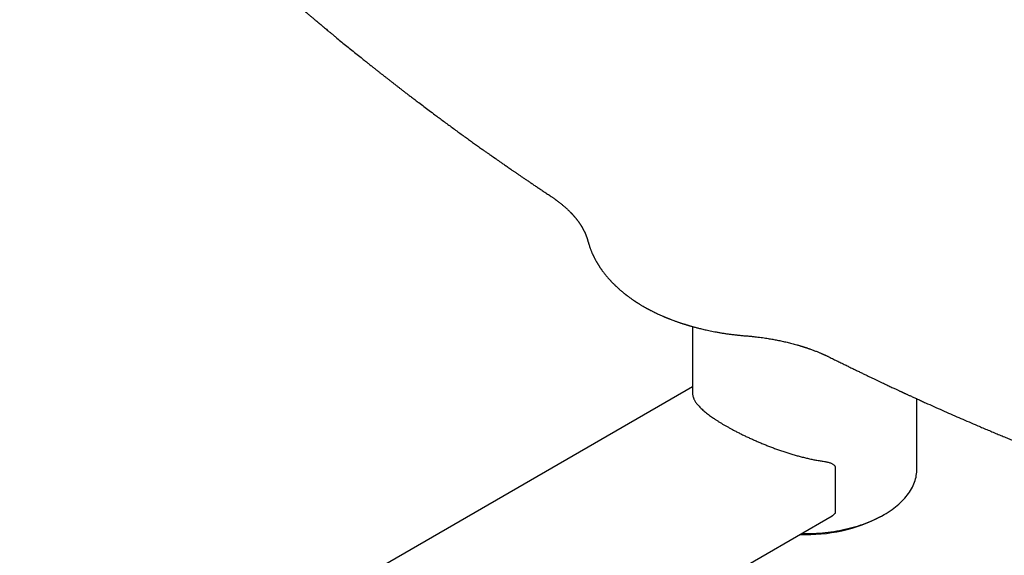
# Model space of a CAD drawing. Header units: millimetres. Extents: x 8 to 1221, y 12 to 660.
# Tile 15 of 22: x 974 to 1101, y 210 to 279. Entities that reach past the tile are written whole.
import ezdxf

# ---------------------------------------------------------------- set-up
doc = ezdxf.new("R2010")
doc.units = ezdxf.units.MM

msp = doc.modelspace()

# ---------------------------------------------------------------- linework, layer by layer
at = {"color": 7, "linetype": 'Continuous', "lineweight": 30}
for p, q in [((1054.44, 242.03), (1054.44, 242.03)), ((1060.76, 239.45), (1060.76, 230.84)), ((1060.76, 231.66), (854.64, 112.47)), ((1089.76, 221.06), (1089.76, 230.09)), ((1079.21, 221.17), (1079.21, 215.44)), ((1085.16, 214.94), (1085.52, 215.14)), ((872.11, 95.46), (1078.81, 214.98))]:
    msp.add_line(p, q, dxfattribs=at)
at = {"color": 7, "linetype": 'Continuous', "lineweight": 30, "flags": 128}
msp.add_lwpolyline([(1074.86, 212.69), (1074.89, 212.69), (1075.27, 212.69), (1075.65, 212.69), (1076.03, 212.7), (1076.41, 212.71), (1076.78, 212.73), (1077.16, 212.76), (1077.54, 212.79), (1077.91, 212.83), (1078.28, 212.87), (1078.65, 212.92), (1079.02, 212.97), (1079.39, 213.03), (1079.75, 213.1), (1080.11, 213.17), (1080.46, 213.24), (1080.82, 213.33), (1081.17, 213.41), (1081.51, 213.5), (1081.85, 213.6), (1082.19, 213.7), (1082.52, 213.81), (1082.84, 213.92), (1083.16, 214.04), (1083.48, 214.16), (1083.79, 214.29), (1084.09, 214.42), (1084.39, 214.55), (1084.68, 214.69), (1084.97, 214.84), (1085.25, 214.99), (1085.52, 215.14), (1085.78, 215.3), (1086.04, 215.46), (1086.29, 215.62), (1086.54, 215.79), (1086.77, 215.96), (1087, 216.14), (1087.22, 216.32), (1087.43, 216.5), (1087.63, 216.69), (1087.82, 216.88), (1088.01, 217.07), (1088.19, 217.26), (1088.35, 217.46), (1088.51, 217.66), (1088.66, 217.86), (1088.8, 218.06), (1088.93, 218.27), (1089.05, 218.47), (1089.17, 218.68), (1089.27, 218.89), (1089.36, 219.11), (1089.45, 219.32), (1089.52, 219.54), (1089.59, 219.75), (1089.64, 219.97), (1089.68, 220.19), (1089.72, 220.4), (1089.74, 220.62), (1089.76, 220.84), (1089.76, 221.06)], dxfattribs=at)
at = {"color": 7, "linetype": 'Continuous', "lineweight": 30}
msp.add_arc((1075.58, 233.04), 20.48, 267.4304, 297.9021, dxfattribs=at)
for points, knots in [([(1007.45, 282.99), (1007.56, 282.89), (1007.78, 282.7), (1008.11, 282.41), (1008.44, 282.12), (1008.76, 281.85), (1009.07, 281.58), (1009.37, 281.32), (1009.66, 281.07), (1009.93, 280.84), (1010.19, 280.62), (1010.43, 280.41), (1010.66, 280.22), (1010.87, 280.04), (1011.06, 279.87), (1011.24, 279.72), (1011.41, 279.58), (1011.56, 279.45), (1011.7, 279.34), (1011.82, 279.23), (1011.93, 279.14), (1012.02, 279.06), (1012.1, 278.99), (1012.18, 278.93), (1012.24, 278.88), (1012.28, 278.84), (1012.32, 278.81), (1012.36, 278.78), (1012.39, 278.75), (1012.44, 278.71), (1012.49, 278.66), (1012.56, 278.61), (1012.64, 278.54), (1012.73, 278.47), (1012.82, 278.4), (1012.91, 278.32), (1013, 278.24), (1013.14, 278.13), (1013.33, 277.97), (1013.57, 277.76), (1013.83, 277.55), (1014.1, 277.33), (1014.38, 277.1), (1014.77, 276.77), (1015.28, 276.35), (1015.92, 275.83), (1016.58, 275.29), (1017.25, 274.75), (1017.83, 274.28), (1018.32, 273.89), (1018.71, 273.58), (1019.08, 273.28), (1019.44, 272.99), (1019.79, 272.72), (1020.13, 272.45), (1020.45, 272.19), (1020.77, 271.95), (1021.07, 271.71), (1021.37, 271.48), (1021.66, 271.25), (1021.93, 271.04), (1022.21, 270.82), (1022.48, 270.61), (1022.77, 270.39), (1023.08, 270.14), (1023.42, 269.88), (1023.79, 269.6), (1024.17, 269.31), (1024.57, 269.01), (1024.97, 268.7), (1025.47, 268.32), (1026.07, 267.87), (1026.75, 267.35), (1027.4, 266.87), (1028.01, 266.42), (1028.57, 266), (1029.14, 265.58), (1029.71, 265.16), (1030.29, 264.74), (1030.85, 264.33), (1031.41, 263.93), (1031.95, 263.54), (1032.47, 263.16), (1032.99, 262.79), (1033.4, 262.5), (1033.69, 262.29), (1033.88, 262.16), (1034.06, 262.03), (1034.23, 261.91), (1034.38, 261.81), (1034.52, 261.71), (1034.64, 261.62), (1034.74, 261.55), (1034.82, 261.5), (1034.87, 261.46), (1034.92, 261.43), (1034.96, 261.4), (1034.99, 261.38), (1035, 261.37), (1035.02, 261.36), (1035.05, 261.34), (1035.08, 261.32), (1035.12, 261.29), (1035.18, 261.25), (1035.25, 261.2), (1035.33, 261.14), (1035.43, 261.07), (1035.54, 260.99), (1035.68, 260.9), (1035.83, 260.79), (1035.99, 260.68), (1036.17, 260.55), (1036.37, 260.42), (1036.58, 260.27), (1036.8, 260.12), (1037.04, 259.95), (1037.3, 259.77), (1037.57, 259.58), (1037.86, 259.39), (1038.16, 259.18), (1038.48, 258.96), (1038.8, 258.74), (1039.15, 258.51), (1039.51, 258.26), (1039.89, 258), (1040.28, 257.74), (1040.7, 257.46), (1041.12, 257.17), (1041.57, 256.87), (1042.03, 256.57), (1042.34, 256.36), (1042.5, 256.25)], [0, 0, 0, 0, 0.009917, 0.020284, 0.030238, 0.039777, 0.048902, 0.058018, 0.066679, 0.074887, 0.082639, 0.089938, 0.096783, 0.103013, 0.108813, 0.114181, 0.11912, 0.123627, 0.127704, 0.13135, 0.134573, 0.137363, 0.139758, 0.141887, 0.14376, 0.145054, 0.14619, 0.147169, 0.148155, 0.149411, 0.151137, 0.153205, 0.155608, 0.158161, 0.160775, 0.163451, 0.166187, 0.168984, 0.175889, 0.18314, 0.190736, 0.198677, 0.206919, 0.21528, 0.233537, 0.252256, 0.271438, 0.291082, 0.311189, 0.322612, 0.33379, 0.34464, 0.355162, 0.365356, 0.375048, 0.384424, 0.393484, 0.402227, 0.410822, 0.419088, 0.427025, 0.434756, 0.44271, 0.450924, 0.459398, 0.469581, 0.480115, 0.491001, 0.502239, 0.513829, 0.525745, 0.544842, 0.564356, 0.584289, 0.599826, 0.615607, 0.631634, 0.647905, 0.664106, 0.679949, 0.695433, 0.710474, 0.72516, 0.739491, 0.753469, 0.75896, 0.764285, 0.769264, 0.773893, 0.778173, 0.781852, 0.785227, 0.788298, 0.789964, 0.791526, 0.792936, 0.794039, 0.794722, 0.795173, 0.795587, 0.796231, 0.797105, 0.79821, 0.799809, 0.801728, 0.803968, 0.806528, 0.809826, 0.813539, 0.817665, 0.822205, 0.827159, 0.832527, 0.838309, 0.844506, 0.85114, 0.858191, 0.86566, 0.873546, 0.881848, 0.890409, 0.899372, 0.908738, 0.918507, 0.92889, 0.939693, 0.950915, 0.962556, 0.974618, 0.987099, 1, 1, 1, 1]), ([(1042.5, 256.25), (1042.55, 256.22), (1042.64, 256.16), (1042.77, 256.07), (1042.89, 255.99), (1042.99, 255.92), (1043.07, 255.86), (1043.16, 255.8), (1043.24, 255.74), (1043.34, 255.66), (1043.44, 255.58), (1043.56, 255.49), (1043.67, 255.41), (1043.79, 255.31), (1043.91, 255.21), (1044.04, 255.1), (1044.18, 254.98), (1044.31, 254.86), (1044.44, 254.75), (1044.55, 254.65), (1044.65, 254.55), (1044.75, 254.45), (1044.86, 254.35), (1044.94, 254.26), (1045.01, 254.2), (1045.05, 254.15), (1045.09, 254.11), (1045.12, 254.08), (1045.15, 254.05), (1045.18, 254.02), (1045.21, 253.98), (1045.26, 253.93), (1045.3, 253.88), (1045.35, 253.83), (1045.4, 253.77), (1045.44, 253.72), (1045.48, 253.67), (1045.53, 253.62), (1045.59, 253.55), (1045.65, 253.48), (1045.71, 253.4), (1045.77, 253.33), (1045.82, 253.26), (1045.87, 253.19), (1045.92, 253.13), (1045.96, 253.08), (1045.99, 253.04), (1046.01, 253.01), (1046.03, 252.98), (1046.06, 252.94), (1046.09, 252.9), (1046.12, 252.85), (1046.16, 252.79), (1046.21, 252.72), (1046.25, 252.66), (1046.29, 252.59), (1046.33, 252.54), (1046.36, 252.49), (1046.39, 252.44), (1046.43, 252.38), (1046.46, 252.33), (1046.49, 252.27), (1046.53, 252.2), (1046.58, 252.12), (1046.62, 252.04), (1046.67, 251.95), (1046.71, 251.87), (1046.75, 251.79), (1046.79, 251.72), (1046.81, 251.66), (1046.84, 251.62), (1046.86, 251.57), (1046.88, 251.53), (1046.89, 251.49), (1046.91, 251.45), (1046.93, 251.4), (1046.96, 251.34), (1046.99, 251.26), (1047.02, 251.18), (1047.05, 251.1), (1047.08, 251.02), (1047.11, 250.94), (1047.14, 250.86), (1047.15, 250.8), (1047.17, 250.76), (1047.18, 250.73), (1047.18, 250.71), (1047.19, 250.68), (1047.2, 250.65), (1047.21, 250.61), (1047.22, 250.56), (1047.23, 250.52), (1047.24, 250.5)], [0, 0, 0, 0, 0.018672, 0.035467, 0.050389, 0.06344, 0.074909, 0.086152, 0.097345, 0.108487, 0.12585, 0.142357, 0.157779, 0.172831, 0.192065, 0.212532, 0.233589, 0.254953, 0.274721, 0.292748, 0.308731, 0.326099, 0.344164, 0.362434, 0.370694, 0.378373, 0.385105, 0.390891, 0.395769, 0.401122, 0.407643, 0.415331, 0.424187, 0.433967, 0.443335, 0.452088, 0.460228, 0.467753, 0.480273, 0.4933, 0.507339, 0.51822, 0.530243, 0.5421, 0.55235, 0.560995, 0.56695, 0.572682, 0.578197, 0.583494, 0.589293, 0.598356, 0.609432, 0.621379, 0.632398, 0.642926, 0.652419, 0.66099, 0.669671, 0.677717, 0.686843, 0.697196, 0.708896, 0.722046, 0.735775, 0.750858, 0.766103, 0.779585, 0.791282, 0.800374, 0.808504, 0.816019, 0.822919, 0.829203, 0.835378, 0.843025, 0.85579, 0.869629, 0.883899, 0.896909, 0.909559, 0.923639, 0.938115, 0.950795, 0.955281, 0.959655, 0.963959, 0.968192, 0.973144, 0.980088, 0.98904, 1, 1, 1, 1]), ([(1047.24, 250.5), (1047.25, 250.47), (1047.26, 250.41), (1047.29, 250.33), (1047.31, 250.26), (1047.32, 250.21), (1047.33, 250.16), (1047.35, 250.11), (1047.37, 250.04), (1047.41, 249.92), (1047.46, 249.77), (1047.52, 249.6), (1047.58, 249.45), (1047.63, 249.3), (1047.69, 249.16), (1047.74, 249.03), (1047.79, 248.91), (1047.84, 248.82), (1047.87, 248.74), (1047.91, 248.66), (1047.95, 248.58), (1047.99, 248.49), (1048.04, 248.4), (1048.09, 248.3), (1048.15, 248.19), (1048.21, 248.07), (1048.27, 247.96), (1048.33, 247.86), (1048.39, 247.76), (1048.44, 247.67), (1048.49, 247.59), (1048.53, 247.52), (1048.57, 247.45), (1048.61, 247.39), (1048.64, 247.34), (1048.68, 247.28), (1048.71, 247.23), (1048.75, 247.17), (1048.8, 247.09), (1048.87, 247), (1048.93, 246.91), (1048.99, 246.82), (1049.07, 246.71), (1049.15, 246.6), (1049.24, 246.47), (1049.34, 246.35), (1049.43, 246.24), (1049.52, 246.13), (1049.61, 246.02), (1049.69, 245.91), (1049.78, 245.81), (1049.87, 245.71), (1049.95, 245.62), (1050.02, 245.53), (1050.09, 245.47), (1050.14, 245.41), (1050.18, 245.36), (1050.23, 245.31), (1050.3, 245.24), (1050.38, 245.15), (1050.48, 245.05), (1050.59, 244.94), (1050.69, 244.84), (1050.78, 244.76), (1050.85, 244.68), (1050.93, 244.61), (1051.01, 244.54), (1051.08, 244.48), (1051.14, 244.42), (1051.19, 244.37), (1051.26, 244.31), (1051.33, 244.25), (1051.43, 244.16), (1051.54, 244.07), (1051.64, 243.98), (1051.74, 243.9), (1051.82, 243.83), (1051.9, 243.77), (1051.99, 243.7), (1052.06, 243.64), (1052.11, 243.6), (1052.15, 243.57), (1052.17, 243.55), (1052.2, 243.53), (1052.23, 243.51), (1052.27, 243.48), (1052.32, 243.44), (1052.42, 243.36), (1052.55, 243.27), (1052.71, 243.15), (1052.86, 243.05), (1052.99, 242.95), (1053.09, 242.88), (1053.17, 242.83), (1053.23, 242.79), (1053.29, 242.75), (1053.34, 242.72), (1053.38, 242.69), (1053.43, 242.66), (1053.47, 242.63), (1053.52, 242.59), (1053.58, 242.56), (1053.64, 242.52), (1053.72, 242.47), (1053.82, 242.41), (1053.93, 242.34), (1054.05, 242.26), (1054.19, 242.18), (1054.32, 242.1), (1054.41, 242.05), (1054.44, 242.03)], [0, 0, 0, 0, 0.0096119, 0.0177749, 0.0244903, 0.0297588, 0.0336772, 0.0373329, 0.0461189, 0.0552289, 0.0727486, 0.0916555, 0.1058295, 0.1203291, 0.1349585, 0.1489285, 0.1619911, 0.1704694, 0.1782202, 0.1861243, 0.1945188, 0.2034447, 0.2134286, 0.2246296, 0.2359347, 0.2478415, 0.260071, 0.2715701, 0.2821482, 0.2918063, 0.3001679, 0.3078002, 0.3148891, 0.321438, 0.3274472, 0.3329171, 0.3381726, 0.3444843, 0.354073, 0.3642543, 0.3743367, 0.3844386, 0.3949478, 0.4089866, 0.423203, 0.4369177, 0.4501259, 0.4627995, 0.4749559, 0.4878402, 0.4990846, 0.5110203, 0.5222861, 0.5326364, 0.5400677, 0.5465846, 0.5521482, 0.5574779, 0.5665176, 0.5772491, 0.5896712, 0.6031265, 0.6169284, 0.6257304, 0.6346677, 0.6437402, 0.6528933, 0.6612359, 0.6684547, 0.6745502, 0.6798309, 0.6892357, 0.7002859, 0.7127242, 0.7260739, 0.7345838, 0.7434227, 0.7525905, 0.7617319, 0.7694329, 0.7755478, 0.7787724, 0.7812781, 0.7833059, 0.786326, 0.790587, 0.7960887, 0.8028307, 0.8205829, 0.8366874, 0.851144, 0.8639539, 0.8751835, 0.8815262, 0.8873617, 0.89269, 0.8975112, 0.9018269, 0.9060222, 0.9104009, 0.9152045, 0.9199514, 0.9260676, 0.9335529, 0.942407, 0.9526297, 0.9640017, 0.9766933, 0.9907043, 1, 1, 1, 1]), ([(1054.44, 242.03), (1054.47, 242.02), (1054.53, 241.98), (1054.63, 241.92), (1054.73, 241.86), (1054.82, 241.82), (1054.89, 241.78), (1054.94, 241.75), (1055, 241.72), (1055.05, 241.69), (1055.11, 241.66), (1055.17, 241.63), (1055.25, 241.59), (1055.35, 241.53), (1055.49, 241.47), (1055.66, 241.38), (1055.87, 241.27), (1056.11, 241.16), (1056.33, 241.06), (1056.54, 240.96), (1056.74, 240.87), (1056.89, 240.81), (1057, 240.76), (1057.06, 240.73), (1057.12, 240.71), (1057.15, 240.69), (1057.19, 240.68), (1057.22, 240.67), (1057.27, 240.64), (1057.34, 240.62), (1057.42, 240.58), (1057.52, 240.54), (1057.63, 240.5), (1057.75, 240.45), (1057.91, 240.39), (1058.1, 240.31), (1058.32, 240.23), (1058.51, 240.16), (1058.68, 240.1), (1058.83, 240.05), (1058.97, 240), (1059.11, 239.95), (1059.27, 239.9), (1059.41, 239.85), (1059.53, 239.81), (1059.63, 239.78), (1059.74, 239.75), (1059.85, 239.72), (1059.95, 239.68), (1060.05, 239.65), (1060.13, 239.63), (1060.21, 239.61), (1060.26, 239.59), (1060.3, 239.58), (1060.36, 239.56), (1060.43, 239.54), (1060.53, 239.51), (1060.64, 239.48), (1060.78, 239.44), (1060.94, 239.4), (1061.12, 239.35), (1061.32, 239.29), (1061.55, 239.24), (1061.8, 239.17), (1062.08, 239.11), (1062.38, 239.04), (1062.71, 238.97), (1063.06, 238.89), (1063.43, 238.82), (1063.83, 238.74), (1064.26, 238.66), (1064.7, 238.59), (1065.15, 238.52), (1065.61, 238.46), (1066.09, 238.4), (1066.6, 238.34), (1067.13, 238.29), (1067.49, 238.26), (1067.67, 238.24)], [0, 0, 0, 0, 0.006701, 0.017841, 0.027221, 0.034845, 0.040712, 0.045726, 0.05034, 0.055077, 0.059944, 0.065227, 0.07109, 0.081472, 0.093281, 0.105948, 0.127518, 0.147639, 0.166313, 0.18371, 0.20023, 0.21589, 0.221808, 0.227311, 0.231598, 0.23462, 0.23666, 0.239427, 0.243598, 0.248973, 0.255551, 0.263332, 0.272314, 0.282498, 0.293028, 0.31127, 0.32814, 0.343637, 0.356315, 0.367902, 0.378484, 0.389517, 0.401517, 0.414484, 0.421913, 0.429627, 0.437623, 0.445904, 0.453991, 0.461022, 0.467928, 0.473344, 0.477267, 0.479706, 0.483761, 0.489306, 0.496339, 0.504862, 0.515093, 0.526896, 0.54034, 0.555432, 0.57217, 0.590555, 0.610587, 0.632264, 0.655587, 0.680556, 0.707171, 0.735432, 0.76534, 0.796896, 0.82727, 0.859032, 0.892183, 0.926725, 0.962663, 1, 1, 1, 1]), ([(1067.67, 238.24), (1067.83, 238.23), (1068.13, 238.21), (1068.58, 238.16), (1069.01, 238.11), (1069.42, 238.06), (1069.81, 238.01), (1070.18, 237.96), (1070.52, 237.91), (1070.84, 237.85), (1071.14, 237.8), (1071.43, 237.75), (1071.83, 237.67), (1072.35, 237.56), (1072.98, 237.42), (1073.6, 237.26), (1074.07, 237.13), (1074.38, 237.05), (1074.52, 237), (1074.65, 236.96), (1074.77, 236.93), (1074.87, 236.9), (1074.94, 236.87), (1075, 236.86), (1075.05, 236.84), (1075.08, 236.83), (1075.12, 236.82), (1075.17, 236.8), (1075.24, 236.78), (1075.33, 236.75), (1075.44, 236.72), (1075.56, 236.67), (1075.7, 236.63), (1075.85, 236.57), (1076.03, 236.51), (1076.23, 236.44), (1076.44, 236.36), (1076.64, 236.28), (1076.84, 236.21), (1077.03, 236.13), (1077.19, 236.06), (1077.34, 236), (1077.48, 235.94), (1077.57, 235.9), (1077.63, 235.87), (1077.67, 235.86), (1077.7, 235.85), (1077.73, 235.83), (1077.76, 235.82), (1077.79, 235.8), (1077.84, 235.78), (1077.91, 235.75), (1077.99, 235.71), (1078.11, 235.66), (1078.24, 235.6), (1078.39, 235.52), (1078.49, 235.47), (1078.55, 235.44)], [0, 0, 0, 0, 0.038198, 0.075037, 0.110516, 0.144635, 0.177394, 0.208792, 0.237149, 0.264295, 0.290228, 0.314962, 0.339329, 0.394186, 0.449685, 0.505822, 0.562589, 0.57763, 0.59138, 0.603619, 0.614347, 0.623566, 0.631274, 0.636272, 0.640337, 0.643471, 0.646106, 0.650821, 0.657908, 0.666698, 0.677095, 0.6891, 0.702712, 0.717796, 0.732784, 0.75524, 0.776358, 0.796138, 0.816992, 0.83612, 0.853525, 0.869246, 0.883298, 0.895681, 0.899402, 0.902942, 0.906299, 0.909475, 0.91247, 0.916059, 0.921058, 0.927467, 0.937523, 0.949805, 0.964313, 0.981045, 1, 1, 1, 1]), ([(1078.55, 235.44), (1078.74, 235.35), (1079.11, 235.16), (1079.67, 234.89), (1080.2, 234.63), (1080.72, 234.37), (1081.22, 234.13), (1081.7, 233.89), (1082.16, 233.67), (1082.6, 233.46), (1083.03, 233.25), (1083.44, 233.05), (1083.84, 232.86), (1084.22, 232.68), (1084.59, 232.5), (1084.93, 232.34), (1085.26, 232.18), (1085.57, 232.04), (1085.87, 231.9), (1086.14, 231.77), (1086.4, 231.65), (1086.64, 231.53), (1086.86, 231.43), (1087.07, 231.34), (1087.25, 231.25), (1087.41, 231.18), (1087.54, 231.11), (1087.66, 231.06), (1087.77, 231.01), (1087.85, 230.97), (1087.92, 230.94), (1087.97, 230.92), (1088, 230.9), (1088.04, 230.88), (1088.09, 230.86), (1088.15, 230.83), (1088.23, 230.8), (1088.33, 230.75), (1088.46, 230.69), (1088.61, 230.62), (1088.77, 230.55), (1088.95, 230.47), (1089.15, 230.38), (1089.36, 230.28), (1089.58, 230.18), (1089.82, 230.07), (1090.08, 229.95), (1090.34, 229.83), (1090.61, 229.71), (1091.14, 229.47), (1091.95, 229.11), (1093.02, 228.63), (1094.1, 228.15), (1095.17, 227.68), (1096.22, 227.23), (1097.15, 226.83), (1097.95, 226.49), (1098.62, 226.2), (1099.29, 225.92), (1099.94, 225.64), (1100.59, 225.37), (1101.23, 225.11), (1101.84, 224.86), (1102.43, 224.61), (1103, 224.38), (1103.54, 224.16), (1104.04, 223.96), (1104.48, 223.78), (1104.88, 223.62), (1105.28, 223.46), (1105.7, 223.29), (1106.15, 223.11), (1106.63, 222.92), (1107.15, 222.72), (1107.68, 222.51), (1108.23, 222.29), (1108.8, 222.07), (1109.39, 221.84), (1109.98, 221.61), (1110.9, 221.26), (1112.13, 220.8), (1113.31, 220.36), (1114.11, 220.06), (1114.52, 219.9), (1114.94, 219.75), (1115.35, 219.6), (1115.75, 219.45), (1116.13, 219.31), (1116.49, 219.18), (1116.83, 219.06), (1117.15, 218.95), (1117.42, 218.85), (1117.64, 218.77), (1117.82, 218.71), (1117.99, 218.64), (1118.16, 218.58), (1118.31, 218.53), (1118.44, 218.48), (1118.55, 218.44), (1118.63, 218.41), (1118.69, 218.4), (1118.72, 218.38), (1118.76, 218.37), (1118.8, 218.35), (1118.87, 218.33), (1118.94, 218.3), (1119.04, 218.27), (1119.16, 218.23), (1119.31, 218.17), (1119.48, 218.12), (1119.66, 218.05), (1119.87, 217.98), (1120.1, 217.9), (1120.35, 217.81), (1120.62, 217.71), (1120.91, 217.61), (1121.22, 217.51), (1121.55, 217.39), (1121.77, 217.31), (1121.89, 217.27)], [0, 0, 0, 0, 0.0136706, 0.0269175, 0.0397407, 0.0521405, 0.064117, 0.0754676, 0.08641, 0.0969444, 0.1070708, 0.1169833, 0.1264712, 0.1355345, 0.1441732, 0.1523875, 0.1601774, 0.167543, 0.1744842, 0.1810012, 0.1870939, 0.1927624, 0.1980068, 0.2028271, 0.2072193, 0.2108409, 0.214069, 0.2169036, 0.2193447, 0.2213923, 0.2230466, 0.2239854, 0.2247389, 0.2256167, 0.2267442, 0.2281213, 0.2296959, 0.2324187, 0.235444, 0.2387716, 0.2426726, 0.2469207, 0.251516, 0.2564584, 0.2617479, 0.2673846, 0.2733683, 0.2796701, 0.2860227, 0.2923608, 0.317121, 0.3424661, 0.3675743, 0.3924455, 0.4170684, 0.4413291, 0.4570027, 0.4725091, 0.4878482, 0.5030203, 0.5180252, 0.5328214, 0.5467718, 0.5602614, 0.5732901, 0.585858, 0.5979651, 0.6071546, 0.6161293, 0.6253425, 0.6348756, 0.6447287, 0.6561033, 0.6678766, 0.6800486, 0.6926194, 0.705589, 0.7189521, 0.7324929, 0.7460992, 0.7810293, 0.8163849, 0.8257151, 0.8350745, 0.8444633, 0.8538224, 0.8628462, 0.8714906, 0.8793883, 0.8869403, 0.8941467, 0.9010073, 0.9051427, 0.9091415, 0.9130037, 0.9167293, 0.9202159, 0.9231153, 0.9256185, 0.9277257, 0.9285076, 0.9292166, 0.929953, 0.9310053, 0.9323915, 0.9341116, 0.9361657, 0.9389843, 0.9422575, 0.9459854, 0.9501679, 0.954805, 0.9598969, 0.9654436, 0.9714451, 0.9779014, 0.9848126, 0.9921788, 1, 1, 1, 1]), ([(1060.76, 230.86), (1060.77, 230.8), (1060.77, 230.66), (1060.81, 230.46), (1060.86, 230.28), (1060.92, 230.13), (1060.98, 230.01), (1061.06, 229.86), (1061.16, 229.69), (1061.29, 229.51), (1061.43, 229.33), (1061.6, 229.14), (1061.79, 228.95), (1061.99, 228.75), (1062.21, 228.56), (1062.44, 228.36), (1062.69, 228.16), (1062.94, 227.97), (1063.21, 227.78), (1063.49, 227.59), (1063.78, 227.39), (1064.09, 227.19), (1064.41, 226.99), (1064.73, 226.8), (1065.05, 226.61), (1065.39, 226.42), (1065.75, 226.22), (1066.14, 226.01), (1066.56, 225.8), (1067, 225.58), (1067.44, 225.36), (1067.9, 225.14), (1068.38, 224.92), (1068.86, 224.71), (1069.35, 224.5), (1069.84, 224.29), (1070.34, 224.09), (1070.85, 223.89), (1071.36, 223.7), (1071.88, 223.51), (1072.41, 223.33), (1072.94, 223.15), (1073.47, 222.99), (1074.01, 222.83), (1074.54, 222.68), (1075.08, 222.54), (1075.62, 222.41), (1076.17, 222.29), (1076.71, 222.18), (1077.25, 222.09), (1077.61, 222.04), (1077.8, 222.01)], [0, 0, 0, 0, 0.023044, 0.048347, 0.073638, 0.086421, 0.099204, 0.11842, 0.137642, 0.156859, 0.177501, 0.198143, 0.219157, 0.24017, 0.260359, 0.280555, 0.300743, 0.319707, 0.338671, 0.357877, 0.377097, 0.396317, 0.415522, 0.433345, 0.451179, 0.469013, 0.486835, 0.507562, 0.528307, 0.549053, 0.56978, 0.590942, 0.612121, 0.633301, 0.654464, 0.675618, 0.696787, 0.717958, 0.739113, 0.760599, 0.782093, 0.80358, 0.825253, 0.846799, 0.868512, 0.890233, 0.911946, 0.933914, 0.955889, 0.977856, 1, 1, 1, 1]), ([(1077.8, 222.01), (1077.86, 222), (1078, 221.98), (1078.2, 221.94), (1078.4, 221.88), (1078.59, 221.82), (1078.75, 221.75), (1078.89, 221.66), (1079, 221.59), (1079.08, 221.51), (1079.13, 221.43), (1079.18, 221.35), (1079.2, 221.26), (1079.21, 221.2), (1079.21, 221.17)], [0, 0, 0, 0, 0.108068, 0.216662, 0.325224, 0.433407, 0.54113, 0.62856, 0.715905, 0.77493, 0.834108, 0.892962, 0.946493, 1, 1, 1, 1]), ([(1079.21, 215.44), (1079.21, 215.42), (1079.2, 215.39), (1079.19, 215.33), (1079.16, 215.28), (1079.11, 215.21), (1079.03, 215.13), (1078.94, 215.06), (1078.87, 215.01), (1078.82, 214.98), (1078.81, 214.98)], [0, 0, 0, 0, 0.090867, 0.184606, 0.297661, 0.41395, 0.593601, 0.777912, 0.944566, 1, 1, 1, 1])]:
    msp.add_open_spline(points, degree=3, knots=knots, dxfattribs=at)

doc.saveas('drawing.dxf')
